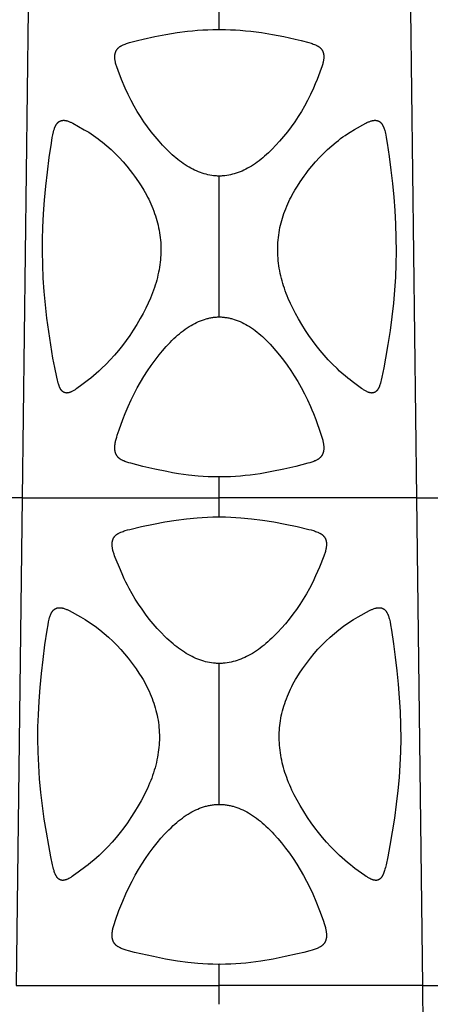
# Model space of a CAD drawing. Header units: millimetres. Extents: x 1250 to 1725, y 0 to 1655.
# Tile 250 of 256: x 1470 to 1506, y 1485 to 1569. Entities that reach past the tile are written whole.
import ezdxf

# ---------------------------------------------------------------- set-up
doc = ezdxf.new("R2010")
doc.units = ezdxf.units.MM
doc.header["$MEASUREMENT"] = 0
doc.layers.add('Crea2D$visibili$tangenti', color=7, linetype='Continuous', true_color=0x000000)

msp = doc.modelspace()

# ---------------------------------------------------------------- linework, layer by layer
at = {"layer": 'Crea2D$visibili$tangenti'}
for p, q in [((1471.174, 1569.947), (1470.665, 1528.073)), ((1487.599, 1568.269), (1487.599, 1569.947)), ((1504.024, 1569.947), (1504.534, 1528.073)), ((1487.599, 1543.592), (1487.599, 1555.685)), ((1487.599, 1528.073), (1487.599, 1529.858)), ((1470.665, 1528.073), (1437.31, 1528.073)), ((1470.665, 1528.073), (1470.156, 1486.197)), ((1470.665, 1528.073), (1487.599, 1528.073)), ((1504.534, 1528.073), (1487.599, 1528.073)), ((1487.599, 1526.428), (1487.599, 1528.073)), ((1504.534, 1528.073), (1505.042, 1486.197)), ((1504.534, 1528.073), (1537.889, 1528.073)), ((1487.599, 1501.753), (1487.599, 1513.846)), ((1487.599, 1486.197), (1487.599, 1488.02)), ((1470.156, 1486.197), (1487.599, 1486.197)), ((1505.042, 1486.197), (1487.599, 1486.197)), ((1487.599, 1484.588), (1487.599, 1486.197)), ((1505.042, 1486.197), (1505.546, 1444.314)), ((1505.042, 1486.197), (1539.397, 1486.197))]:
    msp.add_line(p, q, dxfattribs=at)
for points in [[(1487.599, 1555.685), (1487.518, 1555.687), (1487.436, 1555.69), (1487.354, 1555.694), (1487.273, 1555.7), (1487.192, 1555.707), (1487.11, 1555.716), (1486.948, 1555.738), (1486.787, 1555.765), (1486.627, 1555.797), (1486.468, 1555.835), (1486.311, 1555.878), (1486.14, 1555.93), (1485.972, 1555.989), (1485.806, 1556.052), (1485.642, 1556.121), (1485.48, 1556.195), (1485.32, 1556.274), (1485.162, 1556.357), (1485.007, 1556.444), (1484.837, 1556.545), (1484.671, 1556.651), (1484.507, 1556.761), (1484.346, 1556.876), (1484.188, 1556.994), (1484.032, 1557.115), (1483.879, 1557.24), (1483.728, 1557.368), (1483.555, 1557.521), (1483.384, 1557.677), (1483.217, 1557.837), (1483.053, 1558), (1482.732, 1558.334), (1482.422, 1558.677), (1482.079, 1559.08), (1481.748, 1559.493), (1481.429, 1559.915), (1481.123, 1560.347), (1480.83, 1560.788), (1480.551, 1561.237), (1480.285, 1561.695), (1480.033, 1562.16), (1479.77, 1562.685), (1479.524, 1563.219), (1479.204, 1563.981), (1478.904, 1564.751), (1478.792, 1565.056), (1478.766, 1565.133), (1478.742, 1565.211), (1478.72, 1565.289), (1478.699, 1565.368), (1478.685, 1565.432), (1478.672, 1565.496), (1478.66, 1565.56), (1478.65, 1565.625), (1478.642, 1565.69), (1478.635, 1565.755), (1478.63, 1565.82), (1478.626, 1565.885), (1478.626, 1565.944), (1478.627, 1565.974), (1478.629, 1566.004), (1478.631, 1566.034), (1478.633, 1566.064), (1478.636, 1566.093), (1478.64, 1566.123), (1478.645, 1566.153), (1478.651, 1566.182), (1478.657, 1566.211), (1478.664, 1566.24), (1478.672, 1566.269), (1478.68, 1566.298), (1478.69, 1566.326), (1478.7, 1566.354), (1478.711, 1566.379), (1478.722, 1566.404), (1478.734, 1566.429), (1478.747, 1566.453), (1478.76, 1566.477), (1478.774, 1566.5), (1478.789, 1566.523), (1478.805, 1566.546), (1478.821, 1566.568), (1478.838, 1566.59), (1478.855, 1566.611), (1478.873, 1566.632), (1478.891, 1566.652), (1478.91, 1566.672), (1478.93, 1566.691), (1478.95, 1566.709), (1478.972, 1566.728), (1478.994, 1566.747), (1479.017, 1566.764), (1479.041, 1566.781), (1479.064, 1566.798), (1479.089, 1566.814), (1479.113, 1566.829), (1479.138, 1566.844), (1479.164, 1566.859), (1479.189, 1566.873), (1479.241, 1566.899), (1479.294, 1566.925), (1479.347, 1566.948), (1479.437, 1566.986), (1479.527, 1567.02), (1479.618, 1567.052), (1479.71, 1567.083), (1479.895, 1567.138), (1480.575, 1567.318), (1481.07, 1567.437), (1482.065, 1567.654), (1483.02, 1567.838), (1483.98, 1567.996), (1484.855, 1568.111), (1485.293, 1568.158), (1485.733, 1568.196), (1486.173, 1568.227), (1486.614, 1568.25), (1487.055, 1568.264), (1487.496, 1568.269), (1487.599, 1568.269)], [(1487.599, 1568.269), (1487.703, 1568.269), (1488.129, 1568.265), (1488.555, 1568.251), (1488.98, 1568.23), (1489.405, 1568.201), (1489.859, 1568.162), (1490.313, 1568.115), (1491.216, 1567.997), (1492.176, 1567.839), (1493.131, 1567.654), (1494.127, 1567.438), (1494.622, 1567.318), (1495.302, 1567.139), (1495.487, 1567.083), (1495.579, 1567.053), (1495.67, 1567.021), (1495.761, 1566.986), (1495.85, 1566.949), (1495.904, 1566.925), (1495.957, 1566.9), (1496.009, 1566.873), (1496.035, 1566.859), (1496.06, 1566.844), (1496.085, 1566.829), (1496.11, 1566.814), (1496.134, 1566.798), (1496.158, 1566.781), (1496.182, 1566.764), (1496.205, 1566.746), (1496.227, 1566.728), (1496.249, 1566.709), (1496.269, 1566.69), (1496.289, 1566.671), (1496.308, 1566.651), (1496.326, 1566.631), (1496.344, 1566.61), (1496.362, 1566.589), (1496.378, 1566.567), (1496.394, 1566.545), (1496.41, 1566.522), (1496.425, 1566.499), (1496.439, 1566.476), (1496.452, 1566.452), (1496.465, 1566.427), (1496.477, 1566.403), (1496.488, 1566.378), (1496.499, 1566.352), (1496.509, 1566.324), (1496.518, 1566.296), (1496.527, 1566.268), (1496.535, 1566.239), (1496.542, 1566.21), (1496.548, 1566.181), (1496.553, 1566.152), (1496.558, 1566.122), (1496.562, 1566.093), (1496.565, 1566.063), (1496.568, 1566.033), (1496.57, 1566.003), (1496.571, 1565.974), (1496.572, 1565.944), (1496.572, 1565.885), (1496.569, 1565.822), (1496.564, 1565.76), (1496.558, 1565.698), (1496.55, 1565.636), (1496.541, 1565.574), (1496.53, 1565.512), (1496.518, 1565.45), (1496.504, 1565.389), (1496.484, 1565.307), (1496.461, 1565.227), (1496.436, 1565.147), (1496.41, 1565.067), (1496.354, 1564.909), (1495.994, 1563.981), (1495.838, 1563.599), (1495.675, 1563.219), (1495.428, 1562.684), (1495.164, 1562.158), (1494.913, 1561.694), (1494.649, 1561.239), (1494.37, 1560.791), (1494.079, 1560.352), (1493.77, 1559.916), (1493.449, 1559.49), (1493.115, 1559.074), (1492.768, 1558.668), (1492.465, 1558.333), (1492.153, 1558.007), (1491.993, 1557.848), (1491.83, 1557.692), (1491.664, 1557.539), (1491.495, 1557.389), (1491.341, 1557.257), (1491.184, 1557.129), (1491.024, 1557.004), (1490.862, 1556.882), (1490.697, 1556.765), (1490.529, 1556.652), (1490.357, 1556.543), (1490.183, 1556.439), (1490.028, 1556.352), (1489.871, 1556.27), (1489.711, 1556.192), (1489.55, 1556.118), (1489.386, 1556.05), (1489.22, 1555.986), (1489.052, 1555.928), (1488.882, 1555.876), (1488.725, 1555.834), (1488.567, 1555.796), (1488.408, 1555.764), (1488.247, 1555.737), (1488.086, 1555.716), (1488.005, 1555.707), (1487.924, 1555.7), (1487.843, 1555.694), (1487.762, 1555.69), (1487.681, 1555.687), (1487.599, 1555.685)], [(1487.599, 1529.858), (1487.496, 1529.858), (1487.069, 1529.863), (1486.643, 1529.878), (1486.218, 1529.902), (1485.792, 1529.934), (1484.946, 1530.02), (1484.103, 1530.136), (1483.592, 1530.22), (1483.083, 1530.313), (1482.068, 1530.521), (1481.028, 1530.757), (1480.511, 1530.887), (1479.996, 1531.027), (1479.821, 1531.078), (1479.646, 1531.134), (1479.56, 1531.164), (1479.475, 1531.196), (1479.39, 1531.231), (1479.349, 1531.25), (1479.307, 1531.269), (1479.255, 1531.295), (1479.204, 1531.322), (1479.179, 1531.336), (1479.154, 1531.35), (1479.13, 1531.365), (1479.106, 1531.381), (1479.082, 1531.397), (1479.058, 1531.413), (1479.035, 1531.43), (1479.013, 1531.448), (1478.991, 1531.466), (1478.969, 1531.484), (1478.948, 1531.504), (1478.928, 1531.524), (1478.908, 1531.543), (1478.89, 1531.564), (1478.872, 1531.585), (1478.854, 1531.606), (1478.838, 1531.628), (1478.821, 1531.651), (1478.806, 1531.674), (1478.791, 1531.697), (1478.777, 1531.721), (1478.763, 1531.745), (1478.75, 1531.77), (1478.738, 1531.795), (1478.726, 1531.82), (1478.715, 1531.846), (1478.705, 1531.872), (1478.695, 1531.898), (1478.685, 1531.927), (1478.676, 1531.957), (1478.668, 1531.987), (1478.661, 1532.017), (1478.654, 1532.048), (1478.649, 1532.079), (1478.644, 1532.109), (1478.639, 1532.14), (1478.636, 1532.171), (1478.633, 1532.203), (1478.63, 1532.234), (1478.628, 1532.265), (1478.626, 1532.328), (1478.626, 1532.39), (1478.629, 1532.458), (1478.633, 1532.526), (1478.64, 1532.594), (1478.648, 1532.661), (1478.658, 1532.729), (1478.669, 1532.796), (1478.682, 1532.863), (1478.696, 1532.929), (1478.716, 1533.018), (1478.739, 1533.107), (1478.788, 1533.282), (1478.842, 1533.457), (1478.996, 1533.896), (1479.32, 1534.784), (1479.523, 1535.313), (1479.769, 1535.901), (1480.034, 1536.481), (1480.285, 1536.99), (1480.55, 1537.493), (1480.829, 1537.988), (1481.122, 1538.475), (1481.429, 1538.953), (1481.75, 1539.422), (1482.084, 1539.881), (1482.432, 1540.33), (1482.734, 1540.696), (1483.046, 1541.053), (1483.206, 1541.227), (1483.37, 1541.399), (1483.537, 1541.568), (1483.707, 1541.733), (1483.86, 1541.876), (1484.016, 1542.015), (1484.175, 1542.152), (1484.337, 1542.284), (1484.502, 1542.413), (1484.671, 1542.537), (1484.843, 1542.656), (1485.018, 1542.77), (1485.172, 1542.864), (1485.328, 1542.954), (1485.487, 1543.039), (1485.648, 1543.119), (1485.812, 1543.194), (1485.979, 1543.263), (1486.062, 1543.296), (1486.147, 1543.326), (1486.232, 1543.356), (1486.318, 1543.384), (1486.474, 1543.43), (1486.552, 1543.451), (1486.632, 1543.471), (1486.711, 1543.489), (1486.791, 1543.506), (1486.871, 1543.521), (1486.951, 1543.535), (1487.031, 1543.548), (1487.112, 1543.559), (1487.193, 1543.568), (1487.274, 1543.576), (1487.355, 1543.582), (1487.436, 1543.587), (1487.518, 1543.59), (1487.599, 1543.592)], [(1487.599, 1543.592), (1487.681, 1543.59), (1487.763, 1543.587), (1487.844, 1543.582), (1487.926, 1543.576), (1488.007, 1543.568), (1488.088, 1543.558), (1488.169, 1543.547), (1488.25, 1543.535), (1488.33, 1543.521), (1488.411, 1543.505), (1488.491, 1543.488), (1488.57, 1543.47), (1488.65, 1543.45), (1488.729, 1543.429), (1488.885, 1543.382), (1488.971, 1543.355), (1489.056, 1543.325), (1489.141, 1543.294), (1489.224, 1543.261), (1489.391, 1543.192), (1489.555, 1543.117), (1489.716, 1543.036), (1489.875, 1542.951), (1490.031, 1542.861), (1490.185, 1542.767), (1490.356, 1542.656), (1490.523, 1542.54), (1490.687, 1542.42), (1490.848, 1542.295), (1491.006, 1542.167), (1491.161, 1542.035), (1491.313, 1541.899), (1491.462, 1541.761), (1491.638, 1541.592), (1491.81, 1541.419), (1491.978, 1541.242), (1492.143, 1541.063), (1492.464, 1540.696), (1492.774, 1540.319), (1493.108, 1539.888), (1493.43, 1539.448), (1493.74, 1538.998), (1494.036, 1538.541), (1494.341, 1538.037), (1494.631, 1537.524), (1494.906, 1537.002), (1495.167, 1536.474), (1495.431, 1535.897), (1495.557, 1535.605), (1495.677, 1535.311), (1495.879, 1534.782), (1496.298, 1533.629), (1496.357, 1533.456), (1496.411, 1533.282), (1496.46, 1533.107), (1496.482, 1533.018), (1496.502, 1532.929), (1496.516, 1532.863), (1496.529, 1532.796), (1496.541, 1532.729), (1496.551, 1532.661), (1496.559, 1532.594), (1496.565, 1532.526), (1496.57, 1532.458), (1496.572, 1532.39), (1496.572, 1532.327), (1496.57, 1532.265), (1496.568, 1532.233), (1496.566, 1532.202), (1496.563, 1532.171), (1496.559, 1532.14), (1496.555, 1532.109), (1496.55, 1532.078), (1496.544, 1532.047), (1496.537, 1532.017), (1496.53, 1531.986), (1496.522, 1531.956), (1496.513, 1531.926), (1496.503, 1531.897), (1496.493, 1531.871), (1496.483, 1531.845), (1496.472, 1531.82), (1496.461, 1531.794), (1496.448, 1531.77), (1496.435, 1531.745), (1496.422, 1531.721), (1496.407, 1531.697), (1496.392, 1531.674), (1496.377, 1531.651), (1496.361, 1531.628), (1496.344, 1531.606), (1496.327, 1531.585), (1496.309, 1531.564), (1496.29, 1531.544), (1496.271, 1531.524), (1496.251, 1531.504), (1496.23, 1531.485), (1496.208, 1531.466), (1496.186, 1531.448), (1496.164, 1531.431), (1496.141, 1531.414), (1496.117, 1531.397), (1496.094, 1531.381), (1496.07, 1531.366), (1496.045, 1531.351), (1496.02, 1531.337), (1495.995, 1531.323), (1495.945, 1531.296), (1495.893, 1531.27), (1495.852, 1531.251), (1495.81, 1531.232), (1495.726, 1531.197), (1495.641, 1531.165), (1495.555, 1531.134), (1495.381, 1531.079), (1495.206, 1531.028), (1494.691, 1530.888), (1494.174, 1530.758), (1493.134, 1530.522), (1492.119, 1530.314), (1491.098, 1530.137), (1490.254, 1530.02), (1489.83, 1529.973), (1489.406, 1529.933), (1488.98, 1529.902), (1488.555, 1529.879), (1488.129, 1529.864), (1487.703, 1529.858), (1487.599, 1529.858)], [(1487.599, 1513.846), (1487.514, 1513.847), (1487.429, 1513.85), (1487.345, 1513.854), (1487.26, 1513.86), (1487.091, 1513.877), (1486.922, 1513.899), (1486.755, 1513.927), (1486.588, 1513.96), (1486.423, 1513.999), (1486.259, 1514.044), (1486.087, 1514.096), (1485.917, 1514.154), (1485.749, 1514.217), (1485.583, 1514.285), (1485.418, 1514.358), (1485.256, 1514.436), (1485.096, 1514.518), (1484.939, 1514.604), (1484.767, 1514.705), (1484.598, 1514.809), (1484.431, 1514.919), (1484.267, 1515.032), (1484.106, 1515.149), (1483.948, 1515.27), (1483.792, 1515.394), (1483.638, 1515.52), (1483.456, 1515.677), (1483.278, 1515.836), (1483.102, 1516), (1482.93, 1516.166), (1482.593, 1516.508), (1482.268, 1516.86), (1481.923, 1517.255), (1481.59, 1517.661), (1481.27, 1518.076), (1480.962, 1518.5), (1480.666, 1518.933), (1480.384, 1519.375), (1480.114, 1519.825), (1479.858, 1520.282), (1479.714, 1520.555), (1479.574, 1520.83), (1479.44, 1521.108), (1479.311, 1521.388), (1479.101, 1521.874), (1478.667, 1522.934), (1478.611, 1523.083), (1478.558, 1523.233), (1478.534, 1523.309), (1478.511, 1523.385), (1478.489, 1523.462), (1478.469, 1523.539), (1478.454, 1523.601), (1478.44, 1523.664), (1478.428, 1523.727), (1478.417, 1523.79), (1478.409, 1523.853), (1478.402, 1523.917), (1478.397, 1523.981), (1478.395, 1524.013), (1478.394, 1524.045), (1478.394, 1524.076), (1478.395, 1524.106), (1478.396, 1524.136), (1478.397, 1524.167), (1478.399, 1524.197), (1478.402, 1524.228), (1478.406, 1524.258), (1478.41, 1524.288), (1478.415, 1524.318), (1478.421, 1524.348), (1478.427, 1524.378), (1478.435, 1524.408), (1478.443, 1524.437), (1478.453, 1524.466), (1478.463, 1524.495), (1478.474, 1524.523), (1478.485, 1524.548), (1478.496, 1524.572), (1478.509, 1524.596), (1478.522, 1524.62), (1478.536, 1524.643), (1478.55, 1524.666), (1478.565, 1524.689), (1478.581, 1524.711), (1478.597, 1524.733), (1478.614, 1524.754), (1478.632, 1524.775), (1478.65, 1524.795), (1478.669, 1524.815), (1478.688, 1524.834), (1478.708, 1524.853), (1478.728, 1524.871), (1478.751, 1524.89), (1478.775, 1524.91), (1478.8, 1524.928), (1478.825, 1524.946), (1478.851, 1524.963), (1478.877, 1524.979), (1478.903, 1524.995), (1478.93, 1525.01), (1478.957, 1525.025), (1478.984, 1525.04), (1479.04, 1525.067), (1479.096, 1525.093), (1479.153, 1525.117), (1479.245, 1525.153), (1479.339, 1525.188), (1479.432, 1525.219), (1479.527, 1525.249), (1479.717, 1525.304), (1479.908, 1525.356), (1480.921, 1525.601), (1481.94, 1525.817), (1482.918, 1526.001), (1483.9, 1526.158), (1484.794, 1526.272), (1485.692, 1526.356), (1486.142, 1526.387), (1486.592, 1526.409), (1487.042, 1526.423), (1487.493, 1526.429), (1487.599, 1526.428)], [(1487.599, 1526.428), (1487.705, 1526.429), (1488.141, 1526.424), (1488.577, 1526.411), (1489.447, 1526.36), (1490.376, 1526.275), (1491.302, 1526.157), (1492.284, 1526), (1493.262, 1525.816), (1494.281, 1525.6), (1495.294, 1525.355), (1495.485, 1525.303), (1495.675, 1525.248), (1495.769, 1525.218), (1495.863, 1525.187), (1495.956, 1525.152), (1496.048, 1525.116), (1496.104, 1525.092), (1496.161, 1525.066), (1496.216, 1525.039), (1496.243, 1525.024), (1496.27, 1525.01), (1496.297, 1524.994), (1496.323, 1524.978), (1496.349, 1524.962), (1496.374, 1524.945), (1496.399, 1524.927), (1496.424, 1524.909), (1496.448, 1524.89), (1496.471, 1524.87), (1496.492, 1524.852), (1496.512, 1524.832), (1496.532, 1524.813), (1496.551, 1524.792), (1496.57, 1524.771), (1496.588, 1524.75), (1496.605, 1524.728), (1496.622, 1524.705), (1496.638, 1524.682), (1496.653, 1524.659), (1496.668, 1524.635), (1496.682, 1524.611), (1496.695, 1524.586), (1496.707, 1524.561), (1496.719, 1524.536), (1496.73, 1524.51), (1496.74, 1524.482), (1496.75, 1524.455), (1496.758, 1524.426), (1496.766, 1524.398), (1496.773, 1524.369), (1496.779, 1524.34), (1496.785, 1524.311), (1496.79, 1524.282), (1496.794, 1524.252), (1496.797, 1524.223), (1496.799, 1524.193), (1496.802, 1524.163), (1496.803, 1524.134), (1496.804, 1524.104), (1496.804, 1524.045), (1496.8, 1523.983), (1496.795, 1523.92), (1496.789, 1523.857), (1496.781, 1523.794), (1496.771, 1523.731), (1496.76, 1523.669), (1496.747, 1523.607), (1496.733, 1523.545), (1496.712, 1523.463), (1496.688, 1523.381), (1496.662, 1523.3), (1496.635, 1523.22), (1496.576, 1523.061), (1496.205, 1522.126), (1496.043, 1521.741), (1495.874, 1521.359), (1495.619, 1520.822), (1495.346, 1520.294), (1495.087, 1519.828), (1494.813, 1519.371), (1494.525, 1518.922), (1494.224, 1518.481), (1493.921, 1518.065), (1493.605, 1517.657), (1493.278, 1517.259), (1492.939, 1516.87), (1492.621, 1516.525), (1492.293, 1516.19), (1492.124, 1516.026), (1491.953, 1515.866), (1491.779, 1515.709), (1491.602, 1515.555), (1491.444, 1515.424), (1491.284, 1515.296), (1491.121, 1515.171), (1490.956, 1515.05), (1490.788, 1514.933), (1490.617, 1514.82), (1490.443, 1514.711), (1490.266, 1514.608), (1490.108, 1514.522), (1489.949, 1514.439), (1489.787, 1514.361), (1489.623, 1514.288), (1489.457, 1514.22), (1489.289, 1514.156), (1489.12, 1514.098), (1488.948, 1514.046), (1488.783, 1514.001), (1488.617, 1513.962), (1488.449, 1513.928), (1488.28, 1513.9), (1488.111, 1513.877), (1488.026, 1513.868), (1487.941, 1513.861), (1487.856, 1513.855), (1487.77, 1513.85), (1487.685, 1513.847), (1487.599, 1513.846)], [(1487.599, 1488.02), (1487.493, 1488.019), (1487.057, 1488.024), (1486.621, 1488.039), (1486.186, 1488.063), (1485.751, 1488.095), (1484.885, 1488.18), (1484.023, 1488.295), (1483.5, 1488.379), (1482.979, 1488.472), (1481.941, 1488.679), (1480.86, 1488.918), (1480.323, 1489.049), (1479.788, 1489.192), (1479.612, 1489.242), (1479.437, 1489.296), (1479.351, 1489.326), (1479.265, 1489.358), (1479.18, 1489.392), (1479.096, 1489.429), (1479.043, 1489.455), (1478.99, 1489.481), (1478.939, 1489.51), (1478.914, 1489.525), (1478.889, 1489.54), (1478.864, 1489.556), (1478.84, 1489.573), (1478.816, 1489.59), (1478.793, 1489.608), (1478.77, 1489.626), (1478.748, 1489.644), (1478.726, 1489.664), (1478.705, 1489.684), (1478.685, 1489.704), (1478.666, 1489.725), (1478.647, 1489.746), (1478.629, 1489.768), (1478.611, 1489.79), (1478.594, 1489.813), (1478.578, 1489.836), (1478.563, 1489.86), (1478.548, 1489.884), (1478.534, 1489.909), (1478.52, 1489.934), (1478.507, 1489.959), (1478.495, 1489.985), (1478.484, 1490.011), (1478.473, 1490.037), (1478.463, 1490.064), (1478.453, 1490.093), (1478.444, 1490.123), (1478.436, 1490.152), (1478.429, 1490.182), (1478.422, 1490.213), (1478.417, 1490.243), (1478.412, 1490.274), (1478.407, 1490.304), (1478.404, 1490.335), (1478.401, 1490.366), (1478.398, 1490.397), (1478.396, 1490.428), (1478.394, 1490.49), (1478.394, 1490.551), (1478.398, 1490.62), (1478.403, 1490.688), (1478.41, 1490.757), (1478.418, 1490.825), (1478.427, 1490.894), (1478.439, 1490.962), (1478.451, 1491.03), (1478.465, 1491.097), (1478.487, 1491.187), (1478.51, 1491.276), (1478.536, 1491.364), (1478.563, 1491.452), (1478.683, 1491.8), (1478.985, 1492.63), (1479.306, 1493.452), (1479.569, 1494.066), (1479.853, 1494.67), (1480.106, 1495.172), (1480.374, 1495.666), (1480.656, 1496.153), (1480.951, 1496.631), (1481.26, 1497.1), (1481.582, 1497.561), (1481.918, 1498.011), (1482.267, 1498.452), (1482.591, 1498.838), (1482.927, 1499.213), (1483.099, 1499.396), (1483.275, 1499.575), (1483.455, 1499.751), (1483.638, 1499.924), (1483.791, 1500.061), (1483.946, 1500.196), (1484.104, 1500.327), (1484.265, 1500.455), (1484.429, 1500.579), (1484.596, 1500.699), (1484.766, 1500.814), (1484.939, 1500.924), (1485.095, 1501.018), (1485.254, 1501.107), (1485.415, 1501.191), (1485.579, 1501.271), (1485.744, 1501.346), (1485.912, 1501.415), (1486.083, 1501.478), (1486.169, 1501.508), (1486.255, 1501.536), (1486.419, 1501.584), (1486.501, 1501.606), (1486.584, 1501.627), (1486.668, 1501.646), (1486.751, 1501.663), (1486.835, 1501.679), (1486.919, 1501.694), (1487.004, 1501.707), (1487.088, 1501.718), (1487.173, 1501.728), (1487.258, 1501.736), (1487.343, 1501.743), (1487.428, 1501.748), (1487.514, 1501.751), (1487.599, 1501.753)], [(1487.599, 1501.753), (1487.685, 1501.751), (1487.77, 1501.748), (1487.856, 1501.743), (1487.941, 1501.736), (1488.026, 1501.728), (1488.111, 1501.718), (1488.196, 1501.707), (1488.281, 1501.694), (1488.365, 1501.679), (1488.449, 1501.663), (1488.533, 1501.645), (1488.616, 1501.626), (1488.699, 1501.606), (1488.782, 1501.583), (1488.946, 1501.535), (1489.033, 1501.507), (1489.119, 1501.477), (1489.29, 1501.413), (1489.458, 1501.344), (1489.625, 1501.269), (1489.789, 1501.189), (1489.95, 1501.104), (1490.109, 1501.014), (1490.266, 1500.92), (1490.444, 1500.806), (1490.619, 1500.687), (1490.791, 1500.563), (1490.96, 1500.435), (1491.125, 1500.302), (1491.287, 1500.166), (1491.447, 1500.026), (1491.604, 1499.884), (1491.782, 1499.714), (1491.957, 1499.542), (1492.128, 1499.365), (1492.296, 1499.186), (1492.624, 1498.819), (1492.94, 1498.442), (1493.288, 1498.002), (1493.623, 1497.551), (1493.944, 1497.091), (1494.253, 1496.623), (1494.547, 1496.145), (1494.828, 1495.659), (1495.095, 1495.166), (1495.349, 1494.665), (1495.631, 1494.062), (1495.893, 1493.45), (1496.214, 1492.629), (1496.516, 1491.8), (1496.636, 1491.451), (1496.663, 1491.363), (1496.688, 1491.275), (1496.712, 1491.186), (1496.733, 1491.096), (1496.747, 1491.029), (1496.76, 1490.961), (1496.771, 1490.893), (1496.781, 1490.825), (1496.789, 1490.757), (1496.795, 1490.688), (1496.8, 1490.62), (1496.804, 1490.551), (1496.804, 1490.489), (1496.802, 1490.427), (1496.8, 1490.396), (1496.798, 1490.365), (1496.795, 1490.335), (1496.791, 1490.304), (1496.787, 1490.273), (1496.781, 1490.242), (1496.776, 1490.212), (1496.769, 1490.182), (1496.762, 1490.152), (1496.754, 1490.122), (1496.745, 1490.092), (1496.735, 1490.063), (1496.725, 1490.036), (1496.714, 1490.01), (1496.703, 1489.984), (1496.691, 1489.959), (1496.678, 1489.933), (1496.665, 1489.908), (1496.65, 1489.884), (1496.636, 1489.86), (1496.62, 1489.836), (1496.604, 1489.813), (1496.587, 1489.79), (1496.57, 1489.768), (1496.552, 1489.746), (1496.533, 1489.725), (1496.514, 1489.704), (1496.494, 1489.684), (1496.473, 1489.664), (1496.451, 1489.645), (1496.429, 1489.626), (1496.406, 1489.608), (1496.383, 1489.59), (1496.359, 1489.573), (1496.335, 1489.557), (1496.311, 1489.541), (1496.286, 1489.526), (1496.261, 1489.511), (1496.209, 1489.482), (1496.157, 1489.456), (1496.104, 1489.43), (1496.061, 1489.41), (1496.017, 1489.392), (1495.929, 1489.356), (1495.839, 1489.323), (1495.749, 1489.292), (1495.567, 1489.236), (1495.384, 1489.184), (1494.857, 1489.045), (1494.327, 1488.916), (1493.262, 1488.68), (1492.223, 1488.473), (1491.179, 1488.296), (1490.315, 1488.181), (1489.881, 1488.134), (1489.447, 1488.094), (1489.012, 1488.063), (1488.577, 1488.04), (1488.141, 1488.025), (1487.705, 1488.019), (1487.599, 1488.02)]]:
    msp.add_lwpolyline(points, dxfattribs=at)
for points in [[(1474.574, 1537.07), (1474.56, 1537.068), (1474.547, 1537.066), (1474.534, 1537.065), (1474.521, 1537.064), (1474.508, 1537.063), (1474.495, 1537.063), (1474.481, 1537.063), (1474.468, 1537.064), (1474.455, 1537.065), (1474.442, 1537.066), (1474.429, 1537.068), (1474.415, 1537.07), (1474.402, 1537.072), (1474.389, 1537.075), (1474.376, 1537.077), (1474.363, 1537.081), (1474.351, 1537.084), (1474.338, 1537.088), (1474.325, 1537.092), (1474.313, 1537.097), (1474.3, 1537.101), (1474.288, 1537.106), (1474.276, 1537.112), (1474.264, 1537.117), (1474.252, 1537.123), (1474.24, 1537.129), (1474.228, 1537.135), (1474.217, 1537.142), (1474.205, 1537.149), (1474.194, 1537.156), (1474.183, 1537.163), (1474.172, 1537.171), (1474.159, 1537.18), (1474.146, 1537.19), (1474.133, 1537.201), (1474.121, 1537.211), (1474.108, 1537.223), (1474.097, 1537.234), (1474.085, 1537.245), (1474.074, 1537.257), (1474.063, 1537.269), (1474.052, 1537.282), (1474.041, 1537.295), (1474.031, 1537.307), (1474.021, 1537.321), (1474.011, 1537.334), (1474.001, 1537.347), (1473.992, 1537.361), (1473.974, 1537.389), (1473.957, 1537.418), (1473.94, 1537.447), (1473.925, 1537.477), (1473.91, 1537.507), (1473.895, 1537.537), (1473.881, 1537.568), (1473.868, 1537.599), (1473.852, 1537.638), (1473.837, 1537.678), (1473.809, 1537.758), (1473.783, 1537.838), (1473.759, 1537.919), (1473.725, 1538.043), (1473.693, 1538.169), (1473.635, 1538.421), (1473.466, 1539.241), (1473.314, 1540.064), (1473.122, 1541.2), (1472.948, 1542.338), (1472.795, 1543.48), (1472.665, 1544.625), (1472.559, 1545.772), (1472.481, 1546.921), (1472.431, 1548.071), (1472.412, 1549.223), (1472.421, 1550.247), (1472.453, 1551.269), (1472.513, 1552.439), (1472.598, 1553.608), (1472.71, 1554.812), (1472.842, 1556.014), (1472.997, 1557.269), (1473.178, 1558.519), (1473.259, 1558.998), (1473.306, 1559.236), (1473.359, 1559.473), (1473.395, 1559.611), (1473.414, 1559.68), (1473.436, 1559.747), (1473.459, 1559.815), (1473.472, 1559.848), (1473.485, 1559.881), (1473.499, 1559.914), (1473.513, 1559.946), (1473.528, 1559.978), (1473.544, 1560.01), (1473.557, 1560.035), (1473.571, 1560.059), (1473.585, 1560.083), (1473.599, 1560.107), (1473.614, 1560.13), (1473.63, 1560.153), (1473.646, 1560.175), (1473.663, 1560.197), (1473.68, 1560.218), (1473.698, 1560.239), (1473.717, 1560.259), (1473.726, 1560.268), (1473.736, 1560.278), (1473.746, 1560.287), (1473.756, 1560.297), (1473.766, 1560.306), (1473.777, 1560.315), (1473.787, 1560.323), (1473.798, 1560.332), (1473.809, 1560.34), (1473.82, 1560.348), (1473.83, 1560.355), (1473.841, 1560.361), (1473.851, 1560.368), (1473.861, 1560.374), (1473.872, 1560.38), (1473.883, 1560.386), (1473.893, 1560.392), (1473.904, 1560.398), (1473.915, 1560.403), (1473.926, 1560.408), (1473.938, 1560.413), (1473.949, 1560.418), (1473.96, 1560.423), (1473.972, 1560.427), (1473.983, 1560.431), (1473.995, 1560.435), (1474.007, 1560.439), (1474.018, 1560.443), (1474.03, 1560.446), (1474.042, 1560.449), (1474.054, 1560.452), (1474.066, 1560.455), (1474.078, 1560.457), (1474.09, 1560.46), (1474.102, 1560.462), (1474.114, 1560.463), (1474.126, 1560.465), (1474.138, 1560.466), (1474.15, 1560.468), (1474.162, 1560.468), (1474.174, 1560.469), (1474.186, 1560.47), (1474.21, 1560.47), (1474.234, 1560.47), (1474.258, 1560.47), (1474.282, 1560.469), (1474.306, 1560.467), (1474.329, 1560.464), (1474.353, 1560.462), (1474.377, 1560.458), (1474.4, 1560.454), (1474.424, 1560.45), (1474.447, 1560.445), (1474.471, 1560.44), (1474.517, 1560.428), (1474.563, 1560.415), (1474.624, 1560.395), (1474.685, 1560.374), (1474.744, 1560.35), (1474.803, 1560.325), (1474.862, 1560.299), (1474.92, 1560.271), (1475.034, 1560.212), (1476, 1559.667), (1476.383, 1559.441), (1476.589, 1559.311), (1476.791, 1559.175), (1476.99, 1559.035), (1477.186, 1558.891), (1477.38, 1558.743), (1477.572, 1558.591), (1477.947, 1558.279), (1478.311, 1557.953), (1478.664, 1557.615), (1479.005, 1557.266), (1479.335, 1556.905), (1479.653, 1556.534), (1479.959, 1556.153), (1480.138, 1555.918), (1480.313, 1555.68), (1480.652, 1555.195), (1480.89, 1554.833), (1481.118, 1554.464), (1481.229, 1554.274), (1481.336, 1554.082), (1481.439, 1553.887), (1481.539, 1553.691), (1481.634, 1553.493), (1481.726, 1553.292), (1481.813, 1553.09), (1481.896, 1552.887), (1481.973, 1552.686), (1482.046, 1552.485), (1482.115, 1552.282), (1482.179, 1552.077), (1482.239, 1551.871), (1482.295, 1551.664), (1482.346, 1551.456), (1482.392, 1551.247), (1482.434, 1551.036), (1482.47, 1550.825), (1482.502, 1550.613), (1482.529, 1550.401), (1482.551, 1550.188), (1482.567, 1549.974), (1482.578, 1549.759), (1482.584, 1549.545), (1482.585, 1549.524), (1482.586, 1549.316), (1482.582, 1549.109), (1482.574, 1548.901), (1482.561, 1548.694), (1482.544, 1548.487), (1482.522, 1548.28), (1482.496, 1548.074), (1482.465, 1547.869), (1482.427, 1547.645), (1482.383, 1547.422), (1482.335, 1547.2), (1482.283, 1546.979), (1482.225, 1546.759), (1482.164, 1546.541), (1482.098, 1546.323), (1482.028, 1546.107), (1481.95, 1545.881), (1481.868, 1545.657), (1481.782, 1545.435), (1481.691, 1545.214), (1481.499, 1544.777), (1481.293, 1544.347), (1481.056, 1543.894), (1480.807, 1543.448), (1480.511, 1542.944), (1480.202, 1542.449), (1479.905, 1542.004), (1479.597, 1541.568), (1479.276, 1541.141), (1478.942, 1540.724), (1478.597, 1540.316), (1478.239, 1539.919), (1477.87, 1539.533), (1477.489, 1539.158), (1477.262, 1538.946), (1477.031, 1538.738), (1476.796, 1538.536), (1476.556, 1538.338), (1476.369, 1538.191), (1475.795, 1537.766), (1475.374, 1537.455), (1475.267, 1537.38), (1475.212, 1537.344), (1475.157, 1537.309), (1475.102, 1537.275), (1475.045, 1537.242), (1474.988, 1537.211), (1474.93, 1537.182), (1474.887, 1537.162), (1474.844, 1537.143), (1474.822, 1537.134), (1474.801, 1537.126), (1474.779, 1537.118), (1474.756, 1537.11), (1474.734, 1537.103), (1474.712, 1537.096), (1474.689, 1537.09), (1474.666, 1537.085), (1474.643, 1537.08), (1474.62, 1537.076), (1474.597, 1537.072)], [(1500.625, 1537.07), (1500.601, 1537.072), (1500.578, 1537.076), (1500.555, 1537.08), (1500.532, 1537.085), (1500.509, 1537.09), (1500.487, 1537.096), (1500.464, 1537.103), (1500.442, 1537.11), (1500.419, 1537.118), (1500.397, 1537.126), (1500.375, 1537.134), (1500.354, 1537.143), (1500.31, 1537.162), (1500.268, 1537.182), (1500.209, 1537.211), (1500.152, 1537.243), (1500.095, 1537.275), (1500.04, 1537.31), (1499.984, 1537.345), (1499.93, 1537.381), (1499.823, 1537.456), (1499.017, 1538.05), (1498.826, 1538.194), (1498.639, 1538.341), (1498.399, 1538.538), (1498.164, 1538.741), (1497.934, 1538.948), (1497.707, 1539.16), (1497.328, 1539.534), (1496.96, 1539.919), (1496.603, 1540.315), (1496.259, 1540.721), (1495.926, 1541.137), (1495.606, 1541.562), (1495.298, 1541.997), (1495.003, 1542.44), (1494.692, 1542.936), (1494.395, 1543.441), (1494.146, 1543.888), (1493.909, 1544.342), (1493.707, 1544.76), (1493.519, 1545.185), (1493.431, 1545.4), (1493.346, 1545.617), (1493.265, 1545.835), (1493.188, 1546.054), (1493.119, 1546.264), (1493.054, 1546.475), (1492.993, 1546.687), (1492.936, 1546.901), (1492.883, 1547.116), (1492.835, 1547.331), (1492.791, 1547.547), (1492.751, 1547.765), (1492.716, 1547.983), (1492.686, 1548.201), (1492.661, 1548.421), (1492.641, 1548.641), (1492.626, 1548.861), (1492.617, 1549.082), (1492.613, 1549.303), (1492.614, 1549.524), (1492.614, 1549.545), (1492.621, 1549.76), (1492.633, 1549.975), (1492.649, 1550.19), (1492.671, 1550.405), (1492.698, 1550.619), (1492.729, 1550.832), (1492.766, 1551.045), (1492.808, 1551.257), (1492.854, 1551.464), (1492.905, 1551.671), (1492.96, 1551.876), (1493.02, 1552.08), (1493.084, 1552.283), (1493.153, 1552.485), (1493.225, 1552.685), (1493.302, 1552.883), (1493.385, 1553.087), (1493.472, 1553.289), (1493.563, 1553.49), (1493.659, 1553.688), (1493.758, 1553.885), (1493.861, 1554.079), (1493.968, 1554.272), (1494.078, 1554.462), (1494.307, 1554.831), (1494.546, 1555.193), (1494.885, 1555.679), (1495.06, 1555.917), (1495.239, 1556.153), (1495.546, 1556.535), (1495.864, 1556.907), (1496.195, 1557.268), (1496.537, 1557.618), (1496.891, 1557.957), (1497.257, 1558.283), (1497.633, 1558.596), (1497.825, 1558.748), (1498.02, 1558.897), (1498.217, 1559.041), (1498.416, 1559.181), (1498.619, 1559.317), (1498.825, 1559.447), (1499.206, 1559.671), (1500.169, 1560.215), (1500.283, 1560.273), (1500.34, 1560.301), (1500.399, 1560.327), (1500.457, 1560.351), (1500.517, 1560.375), (1500.577, 1560.396), (1500.637, 1560.415), (1500.683, 1560.428), (1500.729, 1560.44), (1500.753, 1560.445), (1500.776, 1560.45), (1500.799, 1560.454), (1500.823, 1560.458), (1500.846, 1560.462), (1500.87, 1560.465), (1500.893, 1560.467), (1500.917, 1560.469), (1500.941, 1560.47), (1500.965, 1560.47), (1500.989, 1560.47), (1501.012, 1560.47), (1501.024, 1560.469), (1501.036, 1560.468), (1501.048, 1560.468), (1501.06, 1560.466), (1501.072, 1560.465), (1501.084, 1560.463), (1501.096, 1560.462), (1501.108, 1560.46), (1501.12, 1560.457), (1501.132, 1560.455), (1501.144, 1560.452), (1501.156, 1560.449), (1501.168, 1560.446), (1501.179, 1560.443), (1501.191, 1560.439), (1501.203, 1560.435), (1501.226, 1560.427), (1501.238, 1560.423), (1501.249, 1560.418), (1501.261, 1560.413), (1501.272, 1560.408), (1501.283, 1560.403), (1501.294, 1560.398), (1501.305, 1560.392), (1501.316, 1560.386), (1501.327, 1560.38), (1501.337, 1560.374), (1501.348, 1560.368), (1501.358, 1560.361), (1501.368, 1560.355), (1501.379, 1560.348), (1501.39, 1560.34), (1501.401, 1560.332), (1501.412, 1560.323), (1501.422, 1560.314), (1501.433, 1560.306), (1501.443, 1560.297), (1501.453, 1560.287), (1501.463, 1560.278), (1501.473, 1560.268), (1501.482, 1560.258), (1501.501, 1560.238), (1501.519, 1560.217), (1501.536, 1560.196), (1501.553, 1560.174), (1501.569, 1560.152), (1501.584, 1560.129), (1501.599, 1560.105), (1501.614, 1560.082), (1501.627, 1560.058), (1501.641, 1560.033), (1501.654, 1560.009), (1501.67, 1559.977), (1501.685, 1559.944), (1501.7, 1559.912), (1501.714, 1559.879), (1501.727, 1559.846), (1501.74, 1559.812), (1501.764, 1559.745), (1501.786, 1559.677), (1501.806, 1559.608), (1501.843, 1559.47), (1501.871, 1559.351), (1501.896, 1559.233), (1501.942, 1558.995), (1502.02, 1558.516), (1502.186, 1557.361), (1502.336, 1556.204), (1502.467, 1555.045), (1502.578, 1553.883), (1502.666, 1552.72), (1502.732, 1551.556), (1502.772, 1550.39), (1502.786, 1549.223), (1502.768, 1548.109), (1502.721, 1546.995), (1502.648, 1545.887), (1502.55, 1544.78), (1502.418, 1543.596), (1502.261, 1542.414), (1502.082, 1541.236), (1501.883, 1540.061), (1501.732, 1539.237), (1501.562, 1538.416), (1501.504, 1538.164), (1501.472, 1538.038), (1501.438, 1537.913), (1501.414, 1537.833), (1501.388, 1537.753), (1501.36, 1537.674), (1501.345, 1537.634), (1501.329, 1537.595), (1501.316, 1537.565), (1501.302, 1537.534), (1501.287, 1537.504), (1501.272, 1537.474), (1501.257, 1537.444), (1501.24, 1537.415), (1501.223, 1537.387), (1501.205, 1537.359), (1501.195, 1537.345), (1501.186, 1537.332), (1501.176, 1537.319), (1501.166, 1537.306), (1501.156, 1537.293), (1501.145, 1537.28), (1501.134, 1537.268), (1501.123, 1537.256), (1501.112, 1537.244), (1501.1, 1537.233), (1501.089, 1537.221), (1501.076, 1537.21), (1501.064, 1537.2), (1501.051, 1537.189), (1501.038, 1537.179), (1501.025, 1537.17), (1501.014, 1537.162), (1501.003, 1537.155), (1500.992, 1537.148), (1500.981, 1537.141), (1500.969, 1537.135), (1500.958, 1537.129), (1500.946, 1537.123), (1500.934, 1537.117), (1500.922, 1537.111), (1500.91, 1537.106), (1500.897, 1537.101), (1500.885, 1537.096), (1500.872, 1537.092), (1500.86, 1537.088), (1500.847, 1537.084), (1500.834, 1537.081), (1500.821, 1537.077), (1500.808, 1537.075), (1500.795, 1537.072), (1500.782, 1537.07), (1500.769, 1537.068), (1500.756, 1537.066), (1500.743, 1537.065), (1500.73, 1537.064), (1500.717, 1537.063), (1500.704, 1537.063), (1500.69, 1537.063), (1500.677, 1537.064), (1500.664, 1537.065), (1500.651, 1537.066), (1500.638, 1537.068)], [(1482.455, 1507.706), (1482.455, 1507.685), (1482.456, 1507.476), (1482.452, 1507.266), (1482.444, 1507.057), (1482.43, 1506.848), (1482.412, 1506.639), (1482.389, 1506.431), (1482.362, 1506.223), (1482.33, 1506.016), (1482.29, 1505.79), (1482.245, 1505.565), (1482.195, 1505.341), (1482.14, 1505.119), (1482.08, 1504.897), (1482.016, 1504.677), (1481.947, 1504.458), (1481.874, 1504.241), (1481.793, 1504.014), (1481.708, 1503.789), (1481.618, 1503.565), (1481.525, 1503.344), (1481.427, 1503.123), (1481.326, 1502.905), (1481.112, 1502.474), (1480.879, 1502.041), (1480.635, 1501.615), (1480.33, 1501.109), (1480.011, 1500.613), (1479.712, 1500.174), (1479.4, 1499.744), (1479.076, 1499.323), (1478.74, 1498.912), (1478.392, 1498.51), (1478.033, 1498.119), (1477.662, 1497.739), (1477.28, 1497.369), (1477.05, 1497.158), (1476.816, 1496.951), (1476.578, 1496.749), (1476.335, 1496.552), (1476.145, 1496.404), (1475.482, 1495.923), (1475.091, 1495.641), (1474.973, 1495.559), (1474.913, 1495.52), (1474.852, 1495.481), (1474.79, 1495.444), (1474.728, 1495.409), (1474.665, 1495.375), (1474.6, 1495.343), (1474.557, 1495.324), (1474.513, 1495.305), (1474.468, 1495.288), (1474.446, 1495.28), (1474.423, 1495.273), (1474.4, 1495.266), (1474.377, 1495.259), (1474.354, 1495.253), (1474.331, 1495.248), (1474.308, 1495.243), (1474.284, 1495.239), (1474.261, 1495.235), (1474.237, 1495.233), (1474.223, 1495.231), (1474.209, 1495.229), (1474.195, 1495.228), (1474.182, 1495.227), (1474.168, 1495.226), (1474.154, 1495.226), (1474.14, 1495.226), (1474.126, 1495.227), (1474.112, 1495.228), (1474.098, 1495.229), (1474.085, 1495.231), (1474.071, 1495.233), (1474.057, 1495.236), (1474.044, 1495.238), (1474.03, 1495.242), (1474.017, 1495.245), (1474.003, 1495.249), (1473.99, 1495.253), (1473.977, 1495.257), (1473.963, 1495.262), (1473.95, 1495.267), (1473.938, 1495.272), (1473.925, 1495.278), (1473.912, 1495.283), (1473.9, 1495.29), (1473.887, 1495.296), (1473.875, 1495.303), (1473.863, 1495.31), (1473.851, 1495.317), (1473.84, 1495.324), (1473.828, 1495.332), (1473.817, 1495.34), (1473.804, 1495.349), (1473.791, 1495.359), (1473.779, 1495.369), (1473.767, 1495.38), (1473.755, 1495.39), (1473.744, 1495.401), (1473.732, 1495.412), (1473.721, 1495.424), (1473.711, 1495.435), (1473.7, 1495.447), (1473.69, 1495.459), (1473.679, 1495.472), (1473.67, 1495.484), (1473.66, 1495.497), (1473.641, 1495.523), (1473.623, 1495.55), (1473.606, 1495.577), (1473.59, 1495.605), (1473.574, 1495.634), (1473.559, 1495.663), (1473.545, 1495.692), (1473.531, 1495.721), (1473.518, 1495.751), (1473.501, 1495.79), (1473.486, 1495.83), (1473.457, 1495.909), (1473.43, 1495.989), (1473.406, 1496.07), (1473.37, 1496.195), (1473.337, 1496.32), (1473.275, 1496.573), (1473.135, 1497.237), (1472.948, 1498.217), (1472.749, 1499.354), (1472.57, 1500.494), (1472.413, 1501.637), (1472.279, 1502.783), (1472.171, 1503.932), (1472.091, 1505.083), (1472.039, 1506.236), (1472.02, 1507.39), (1472.028, 1508.414), (1472.061, 1509.438), (1472.123, 1510.61), (1472.21, 1511.78), (1472.326, 1512.985), (1472.462, 1514.189), (1472.621, 1515.444), (1472.807, 1516.695), (1472.89, 1517.174), (1472.939, 1517.412), (1472.994, 1517.649), (1473.031, 1517.787), (1473.051, 1517.855), (1473.073, 1517.923), (1473.098, 1517.99), (1473.111, 1518.023), (1473.124, 1518.056), (1473.139, 1518.088), (1473.154, 1518.121), (1473.169, 1518.153), (1473.186, 1518.184), (1473.199, 1518.208), (1473.213, 1518.232), (1473.228, 1518.256), (1473.243, 1518.279), (1473.258, 1518.302), (1473.275, 1518.325), (1473.291, 1518.347), (1473.309, 1518.368), (1473.327, 1518.389), (1473.345, 1518.41), (1473.364, 1518.429), (1473.374, 1518.439), (1473.384, 1518.448), (1473.394, 1518.457), (1473.405, 1518.466), (1473.415, 1518.475), (1473.426, 1518.484), (1473.437, 1518.492), (1473.448, 1518.501), (1473.459, 1518.508), (1473.47, 1518.516), (1473.48, 1518.523), (1473.491, 1518.529), (1473.501, 1518.536), (1473.512, 1518.542), (1473.523, 1518.548), (1473.534, 1518.554), (1473.544, 1518.559), (1473.556, 1518.565), (1473.578, 1518.575), (1473.601, 1518.584), (1473.624, 1518.593), (1473.647, 1518.601), (1473.671, 1518.608), (1473.695, 1518.614), (1473.719, 1518.619), (1473.743, 1518.624), (1473.767, 1518.628), (1473.779, 1518.629), (1473.791, 1518.631), (1473.803, 1518.632), (1473.815, 1518.633), (1473.827, 1518.633), (1473.864, 1518.634), (1473.888, 1518.635), (1473.912, 1518.634), (1473.936, 1518.633), (1473.961, 1518.631), (1473.985, 1518.629), (1474.009, 1518.626), (1474.033, 1518.622), (1474.057, 1518.619), (1474.08, 1518.614), (1474.104, 1518.61), (1474.128, 1518.604), (1474.175, 1518.593), (1474.222, 1518.58), (1474.284, 1518.561), (1474.345, 1518.54), (1474.406, 1518.517), (1474.466, 1518.492), (1474.525, 1518.466), (1474.584, 1518.439), (1474.7, 1518.381), (1475.684, 1517.839), (1476.074, 1517.616), (1476.294, 1517.48), (1476.51, 1517.34), (1476.722, 1517.193), (1476.932, 1517.043), (1477.327, 1516.743), (1477.711, 1516.43), (1478.084, 1516.103), (1478.446, 1515.765), (1478.797, 1515.414), (1479.135, 1515.052), (1479.462, 1514.68), (1479.777, 1514.296), (1480.123, 1513.844), (1480.455, 1513.38), (1480.7, 1513.021), (1480.934, 1512.654), (1481.05, 1512.46), (1481.163, 1512.264), (1481.271, 1512.065), (1481.376, 1511.864), (1481.476, 1511.661), (1481.573, 1511.456), (1481.664, 1511.249), (1481.752, 1511.04), (1481.83, 1510.84), (1481.905, 1510.64), (1481.975, 1510.437), (1482.041, 1510.233), (1482.102, 1510.028), (1482.159, 1509.822), (1482.211, 1509.614), (1482.258, 1509.405), (1482.301, 1509.196), (1482.338, 1508.985), (1482.371, 1508.773), (1482.398, 1508.561), (1482.42, 1508.348), (1482.437, 1508.135), (1482.449, 1507.921)], [(1492.744, 1507.706), (1492.75, 1507.911), (1492.761, 1508.117), (1492.777, 1508.322), (1492.797, 1508.526), (1492.823, 1508.731), (1492.852, 1508.934), (1492.887, 1509.137), (1492.926, 1509.339), (1492.973, 1509.555), (1493.025, 1509.769), (1493.083, 1509.982), (1493.145, 1510.194), (1493.213, 1510.404), (1493.284, 1510.613), (1493.361, 1510.82), (1493.442, 1511.026), (1493.529, 1511.236), (1493.621, 1511.445), (1493.718, 1511.652), (1493.819, 1511.856), (1493.924, 1512.059), (1494.033, 1512.259), (1494.146, 1512.457), (1494.263, 1512.653), (1494.499, 1513.022), (1494.746, 1513.385), (1495.082, 1513.852), (1495.432, 1514.309), (1495.745, 1514.69), (1496.071, 1515.061), (1496.408, 1515.421), (1496.757, 1515.769), (1497.118, 1516.106), (1497.489, 1516.431), (1497.871, 1516.743), (1498.264, 1517.041), (1498.474, 1517.192), (1498.686, 1517.338), (1498.902, 1517.479), (1499.121, 1517.614), (1499.512, 1517.838), (1500.498, 1518.381), (1500.614, 1518.438), (1500.673, 1518.466), (1500.732, 1518.492), (1500.792, 1518.516), (1500.852, 1518.539), (1500.913, 1518.56), (1500.975, 1518.579), (1501.022, 1518.592), (1501.069, 1518.604), (1501.093, 1518.609), (1501.117, 1518.614), (1501.141, 1518.618), (1501.165, 1518.622), (1501.189, 1518.626), (1501.213, 1518.628), (1501.237, 1518.631), (1501.262, 1518.633), (1501.286, 1518.634), (1501.31, 1518.634), (1501.335, 1518.634), (1501.371, 1518.633), (1501.383, 1518.633), (1501.395, 1518.632), (1501.407, 1518.631), (1501.431, 1518.628), (1501.455, 1518.624), (1501.479, 1518.619), (1501.503, 1518.614), (1501.527, 1518.608), (1501.551, 1518.601), (1501.574, 1518.593), (1501.597, 1518.584), (1501.62, 1518.575), (1501.643, 1518.565), (1501.654, 1518.559), (1501.665, 1518.554), (1501.676, 1518.548), (1501.687, 1518.542), (1501.697, 1518.536), (1501.708, 1518.53), (1501.718, 1518.523), (1501.729, 1518.517), (1501.74, 1518.509), (1501.751, 1518.501), (1501.762, 1518.493), (1501.773, 1518.484), (1501.784, 1518.475), (1501.794, 1518.467), (1501.805, 1518.458), (1501.815, 1518.448), (1501.825, 1518.439), (1501.835, 1518.429), (1501.854, 1518.409), (1501.872, 1518.389), (1501.89, 1518.368), (1501.907, 1518.346), (1501.924, 1518.324), (1501.94, 1518.301), (1501.955, 1518.278), (1501.97, 1518.255), (1501.985, 1518.231), (1501.999, 1518.207), (1502.012, 1518.183), (1502.028, 1518.151), (1502.044, 1518.119), (1502.06, 1518.086), (1502.074, 1518.054), (1502.088, 1518.021), (1502.101, 1517.987), (1502.126, 1517.92), (1502.149, 1517.852), (1502.17, 1517.784), (1502.189, 1517.715), (1502.208, 1517.645), (1502.237, 1517.527), (1502.263, 1517.409), (1502.311, 1517.171), (1502.39, 1516.692), (1502.562, 1515.537), (1502.716, 1514.379), (1502.85, 1513.218), (1502.964, 1512.055), (1503.055, 1510.891), (1503.122, 1509.725), (1503.164, 1508.558), (1503.179, 1507.39), (1503.16, 1506.274), (1503.112, 1505.159), (1503.037, 1504.049), (1502.936, 1502.941), (1502.8, 1501.755), (1502.64, 1500.572), (1502.455, 1499.392), (1502.25, 1498.216), (1502.063, 1497.236), (1501.922, 1496.571), (1501.861, 1496.318), (1501.828, 1496.192), (1501.792, 1496.067), (1501.767, 1495.987), (1501.741, 1495.908), (1501.712, 1495.829), (1501.697, 1495.789), (1501.68, 1495.75), (1501.667, 1495.721), (1501.654, 1495.692), (1501.639, 1495.663), (1501.625, 1495.634), (1501.609, 1495.606), (1501.593, 1495.578), (1501.576, 1495.551), (1501.558, 1495.524), (1501.539, 1495.498), (1501.53, 1495.485), (1501.52, 1495.473), (1501.51, 1495.461), (1501.5, 1495.448), (1501.489, 1495.437), (1501.478, 1495.425), (1501.467, 1495.414), (1501.456, 1495.402), (1501.445, 1495.391), (1501.433, 1495.381), (1501.421, 1495.371), (1501.409, 1495.36), (1501.396, 1495.351), (1501.384, 1495.341), (1501.372, 1495.333), (1501.361, 1495.325), (1501.349, 1495.318), (1501.337, 1495.311), (1501.325, 1495.304), (1501.313, 1495.297), (1501.301, 1495.29), (1501.288, 1495.284), (1501.275, 1495.278), (1501.263, 1495.273), (1501.25, 1495.267), (1501.236, 1495.262), (1501.223, 1495.258), (1501.21, 1495.253), (1501.197, 1495.249), (1501.183, 1495.245), (1501.17, 1495.242), (1501.156, 1495.239), (1501.142, 1495.236), (1501.128, 1495.233), (1501.115, 1495.231), (1501.101, 1495.23), (1501.087, 1495.228), (1501.073, 1495.227), (1501.059, 1495.226), (1501.045, 1495.226), (1501.031, 1495.226), (1501.017, 1495.227), (1501.003, 1495.228), (1500.989, 1495.229), (1500.975, 1495.231), (1500.961, 1495.233), (1500.938, 1495.235), (1500.914, 1495.239), (1500.891, 1495.243), (1500.868, 1495.248), (1500.845, 1495.253), (1500.822, 1495.259), (1500.799, 1495.265), (1500.776, 1495.272), (1500.754, 1495.28), (1500.731, 1495.288), (1500.709, 1495.296), (1500.687, 1495.305), (1500.643, 1495.323), (1500.6, 1495.343), (1500.535, 1495.374), (1500.471, 1495.408), (1500.409, 1495.444), (1500.347, 1495.481), (1500.286, 1495.519), (1500.226, 1495.559), (1500.107, 1495.641), (1499.248, 1496.259), (1499.055, 1496.403), (1498.865, 1496.55), (1498.622, 1496.748), (1498.383, 1496.95), (1498.149, 1497.158), (1497.918, 1497.37), (1497.537, 1497.739), (1497.166, 1498.119), (1496.807, 1498.51), (1496.459, 1498.911), (1496.123, 1499.323), (1495.799, 1499.744), (1495.487, 1500.174), (1495.187, 1500.612), (1494.856, 1501.13), (1494.539, 1501.657), (1494.284, 1502.106), (1494.042, 1502.562), (1493.836, 1502.983), (1493.738, 1503.196), (1493.644, 1503.411), (1493.554, 1503.628), (1493.468, 1503.846), (1493.386, 1504.066), (1493.308, 1504.287), (1493.241, 1504.492), (1493.176, 1504.699), (1493.116, 1504.907), (1493.06, 1505.116), (1493.008, 1505.326), (1492.96, 1505.537), (1492.917, 1505.749), (1492.878, 1505.962), (1492.844, 1506.176), (1492.814, 1506.39), (1492.79, 1506.605), (1492.77, 1506.82), (1492.755, 1507.036), (1492.746, 1507.252), (1492.742, 1507.468), (1492.743, 1507.685)]]:
    msp.add_lwpolyline(points, close=True, dxfattribs=at)

doc.saveas('drawing.dxf')
